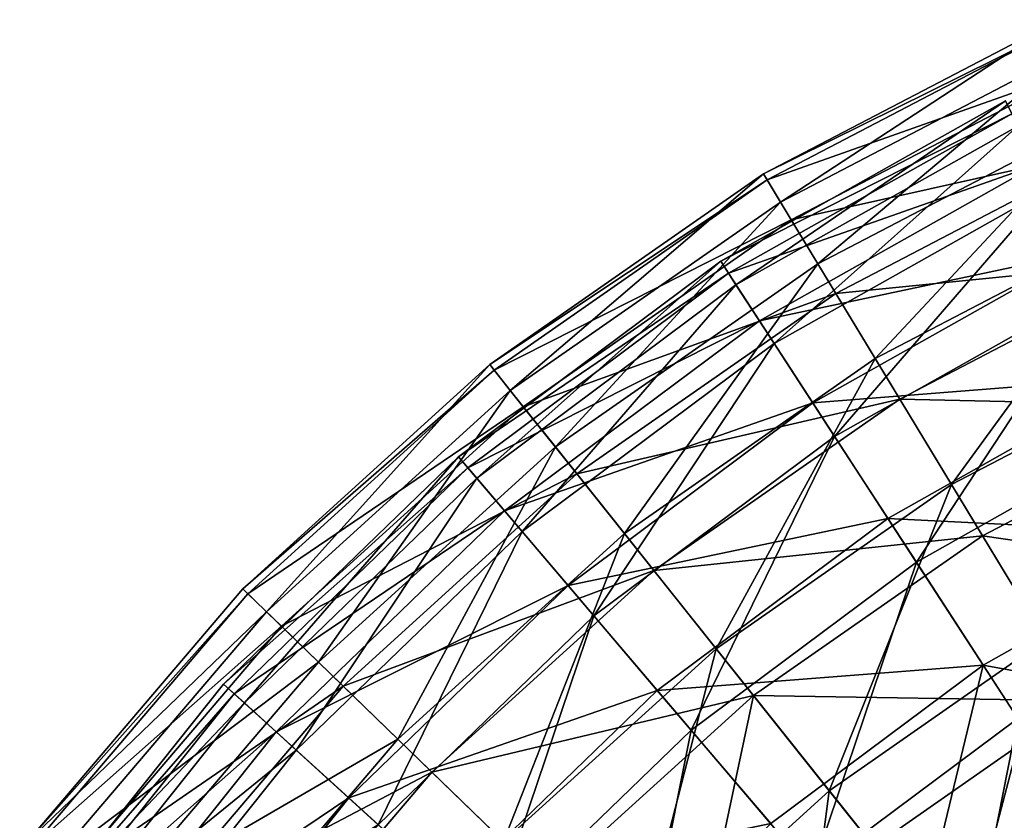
# Model space of a CAD drawing. Header units: millimetres. Extents: x 15 to 495, y -85 to 45.
# Tile 10 of 146: x 37 to 60, y 11 to 30. Entities that reach past the tile are written whole.
import ezdxf

# ---------------------------------------------------------------- set-up
doc = ezdxf.new("R2010")
doc.units = ezdxf.units.MM
doc.header["$LTSCALE"] = 25.4
doc.layers.get('0').update_dxf_attribs({"true_color": 0xff5454})

# ---------------------------------------------------------------- blocks, each defined once
blk = doc.blocks.new('PIK-II-10300.STL')
at = {"color": 7, "true_color": 0xffffff}
mesh = blk.add_polyface(dxfattribs=at)
corners = [(54.387, 25.629, 71.292), (60.807, 29.828, 63.9), (53.995, 26.277, 63.9), (61.114, 29.135, 71.292)]
mesh.append_faces([[corners[k] for k in face] for face in [(0, 1, 2), (1, 0, 3)]], dxfattribs={"vtx0": -1, "color": 7})
mesh = blk.add_polyface(dxfattribs=at)
corners = [(53.995, 26.277, 63.9), (60.872, 29.681, 56.47), (54.078, 26.14, 56.47), (60.807, 29.828, 63.9)]
mesh.append_faces([[corners[k] for k in face] for face in [(0, 1, 2), (1, 0, 3)]], dxfattribs={"vtx0": -1, "color": 7})
mesh = blk.add_polyface(dxfattribs=at)
corners = [(54.078, 26.14, 56.47), (61.308, 28.695, 49.118), (54.637, 25.217, 49.118), (60.872, 29.681, 56.47)]
mesh.append_faces([[corners[k] for k in face] for face in [(0, 1, 2), (1, 0, 3)]], dxfattribs={"vtx0": -1, "color": 7})
mesh = blk.add_polyface(dxfattribs=at)
corners = [(55.251, 24.203, 78.534), (61.114, 29.135, 71.292), (54.387, 25.629, 71.292), (61.788, 27.611, 78.534)]
mesh.append_faces([[corners[k] for k in face] for face in [(0, 1, 2), (1, 0, 3)]], dxfattribs={"vtx0": -1, "color": 7})
mesh = blk.add_polyface(dxfattribs=at)
corners = [(54.637, 25.217, 49.118), (62.108, 26.885, 41.955), (55.662, 23.525, 41.955), (61.308, 28.695, 49.118)]
mesh.append_faces([[corners[k] for k in face] for face in [(0, 1, 2), (1, 0, 3)]], dxfattribs={"vtx0": -1, "color": 7})
mesh = blk.add_polyface(dxfattribs=at)
corners = [(59.718, 27.66, 67.855), (53.011, 24.266, 60.264), (59.574, 27.959, 60.264), (53.192, 23.987, 67.855)]
mesh.append_faces([[corners[k] for k in face] for face in [(0, 1, 2), (1, 0, 3)]], dxfattribs={"vtx0": -1, "color": 7})
mesh = blk.add_polyface(dxfattribs=at)
corners = [(59.574, 27.959, 60.264), (53.363, 23.725, 52.693), (59.854, 27.377, 52.693), (53.011, 24.266, 60.264)]
mesh.append_faces([[corners[k] for k in face] for face in [(0, 1, 2), (1, 0, 3)]], dxfattribs={"vtx0": -1, "color": 7})
mesh = blk.add_polyface(dxfattribs=at)
corners = [(60.284, 26.484, 75.34), (53.192, 23.987, 67.855), (59.718, 27.66, 67.855), (53.903, 22.893, 75.34)]
mesh.append_faces([[corners[k] for k in face] for face in [(0, 1, 2), (1, 0, 3)]], dxfattribs={"vtx0": -1, "color": 7})
mesh = blk.add_polyface(dxfattribs=at)
corners = [(56.571, 22.023, 85.514), (61.788, 27.611, 78.534), (55.251, 24.203, 78.534), (62.818, 25.28, 85.514)]
mesh.append_faces([[corners[k] for k in face] for face in [(0, 1, 2), (1, 0, 3)]], dxfattribs={"vtx0": -1, "color": 7})
mesh = blk.add_polyface(dxfattribs=at)
corners = [(59.854, 27.377, 52.693), (54.242, 22.372, 45.268), (60.553, 25.923, 45.268), (53.363, 23.725, 52.693)]
mesh.append_faces([[corners[k] for k in face] for face in [(0, 1, 2), (1, 0, 3)]], dxfattribs={"vtx0": -1, "color": 7})
mesh = blk.add_polyface(dxfattribs=at)
corners = [(55.662, 23.525, 41.955), (63.261, 24.28, 35.092), (57.138, 21.088, 35.092), (62.108, 26.885, 41.955)]
mesh.append_faces([[corners[k] for k in face] for face in [(0, 1, 2), (1, 0, 3)]], dxfattribs={"vtx0": -1, "color": 7})
mesh = blk.add_polyface(dxfattribs=at)
corners = [(61.262, 24.45, 82.595), (53.903, 22.893, 75.34), (60.284, 26.484, 75.34), (55.134, 21.002, 82.595)]
mesh.append_faces([[corners[k] for k in face] for face in [(0, 1, 2), (1, 0, 3)]], dxfattribs={"vtx0": -1, "color": 7})
mesh = blk.add_polyface(dxfattribs=at)
corners = [(48.165, 21.291, 71.292), (53.995, 26.277, 63.9), (47.692, 21.884, 63.9), (54.387, 25.629, 71.292)]
mesh.append_faces([[corners[k] for k in face] for face in [(0, 1, 2), (1, 0, 3)]], dxfattribs={"vtx0": -1, "color": 7})
mesh = blk.add_polyface(dxfattribs=at)
corners = [(47.692, 21.884, 63.9), (54.078, 26.14, 56.47), (47.793, 21.758, 56.47), (53.995, 26.277, 63.9)]
mesh.append_faces([[corners[k] for k in face] for face in [(0, 1, 2), (1, 0, 3)]], dxfattribs={"vtx0": -1, "color": 7})
mesh = blk.add_polyface(dxfattribs=at)
corners = [(47.793, 21.758, 56.47), (54.637, 25.217, 49.118), (48.465, 20.915, 49.118), (54.078, 26.14, 56.47)]
mesh.append_faces([[corners[k] for k in face] for face in [(0, 1, 2), (1, 0, 3)]], dxfattribs={"vtx0": -1, "color": 7})
mesh = blk.add_polyface(dxfattribs=at)
corners = [(60.553, 25.923, 45.268), (55.635, 20.231, 38.112), (61.661, 23.622, 38.112), (54.242, 22.372, 45.268)]
mesh.append_faces([[corners[k] for k in face] for face in [(0, 1, 2), (1, 0, 3)]], dxfattribs={"vtx0": -1, "color": 7})
mesh = blk.add_polyface(dxfattribs=at)
corners = [(49.204, 19.988, 78.534), (54.387, 25.629, 71.292), (48.165, 21.291, 71.292), (55.251, 24.203, 78.534)]
mesh.append_faces([[corners[k] for k in face] for face in [(0, 1, 2), (1, 0, 3)]], dxfattribs={"vtx0": -1, "color": 7})
mesh = blk.add_polyface(dxfattribs=at)
corners = [(48.465, 20.915, 49.118), (55.662, 23.525, 41.955), (49.698, 19.368, 41.955), (54.637, 25.217, 49.118)]
mesh.append_faces([[corners[k] for k in face] for face in [(0, 1, 2), (1, 0, 3)]], dxfattribs={"vtx0": -1, "color": 7})
mesh = blk.add_polyface(dxfattribs=at)
corners = [(58.329, 19.122, 92.125), (62.818, 25.28, 85.514), (56.571, 22.023, 85.514), (64.19, 22.178, 92.125)]
mesh.append_faces([[corners[k] for k in face] for face in [(0, 1, 2), (1, 0, 3)]], dxfattribs={"vtx0": -1, "color": 7})
mesh = blk.add_polyface(dxfattribs=at)
corners = [(62.636, 21.594, 89.501), (55.134, 21.002, 82.595), (61.262, 24.45, 82.595), (56.862, 18.344, 89.501)]
mesh.append_faces([[corners[k] for k in face] for face in [(0, 1, 2), (1, 0, 3)]], dxfattribs={"vtx0": -1, "color": 7})
mesh = blk.add_polyface(dxfattribs=at)
corners = [(57.138, 21.088, 35.092), (64.747, 20.918, 28.634), (59.042, 17.944, 28.634), (63.261, 24.28, 35.092)]
mesh.append_faces([[corners[k] for k in face] for face in [(0, 1, 2), (1, 0, 3)]], dxfattribs={"vtx0": -1, "color": 7})
mesh = blk.add_polyface(dxfattribs=at)
corners = [(53.192, 23.987, 67.855), (46.974, 19.764, 60.264), (53.011, 24.266, 60.264), (47.189, 19.51, 67.855)]
mesh.append_faces([[corners[k] for k in face] for face in [(0, 1, 2), (1, 0, 3)]], dxfattribs={"vtx0": -1, "color": 7})
mesh = blk.add_polyface(dxfattribs=at)
corners = [(53.011, 24.266, 60.264), (47.392, 19.272, 52.693), (53.363, 23.725, 52.693), (46.974, 19.764, 60.264)]
mesh.append_faces([[corners[k] for k in face] for face in [(0, 1, 2), (1, 0, 3)]], dxfattribs={"vtx0": -1, "color": 7})
mesh = blk.add_polyface(dxfattribs=at)
corners = [(50.792, 17.995, 85.514), (55.251, 24.203, 78.534), (49.204, 19.988, 78.534), (56.571, 22.023, 85.514)]
mesh.append_faces([[corners[k] for k in face] for face in [(0, 1, 2), (1, 0, 3)]], dxfattribs={"vtx0": -1, "color": 7})
mesh = blk.add_polyface(dxfattribs=at)
corners = [(53.903, 22.893, 75.34), (47.189, 19.51, 67.855), (53.192, 23.987, 67.855), (48.035, 18.516, 75.34)]
mesh.append_faces([[corners[k] for k in face] for face in [(0, 1, 2), (1, 0, 3)]], dxfattribs={"vtx0": -1, "color": 7})
mesh = blk.add_polyface(dxfattribs=at)
corners = [(53.363, 23.725, 52.693), (48.438, 18.043, 45.268), (54.242, 22.372, 45.268), (47.392, 19.272, 52.693)]
mesh.append_faces([[corners[k] for k in face] for face in [(0, 1, 2), (1, 0, 3)]], dxfattribs={"vtx0": -1, "color": 7})
mesh = blk.add_polyface(dxfattribs=at)
corners = [(61.661, 23.622, 38.112), (57.518, 17.337, 31.344), (63.158, 20.51, 31.344), (55.635, 20.231, 38.112)]
mesh.append_faces([[corners[k] for k in face] for face in [(0, 1, 2), (1, 0, 3)]], dxfattribs={"vtx0": -1, "color": 7})
mesh = blk.add_polyface(dxfattribs=at)
corners = [(49.698, 19.368, 41.955), (57.138, 21.088, 35.092), (51.474, 17.14, 35.092), (55.662, 23.525, 41.955)]
mesh.append_faces([[corners[k] for k in face] for face in [(0, 1, 2), (1, 0, 3)]], dxfattribs={"vtx0": -1, "color": 7})
mesh = blk.add_polyface(dxfattribs=at)
corners = [(55.134, 21.002, 82.595), (48.035, 18.516, 75.34), (53.903, 22.893, 75.34), (49.497, 16.798, 82.595)]
mesh.append_faces([[corners[k] for k in face] for face in [(0, 1, 2), (1, 0, 3)]], dxfattribs={"vtx0": -1, "color": 7})
mesh = blk.add_polyface(dxfattribs=at)
corners = [(54.242, 22.372, 45.268), (50.093, 16.097, 38.112), (55.635, 20.231, 38.112), (48.438, 18.043, 45.268)]
mesh.append_faces([[corners[k] for k in face] for face in [(0, 1, 2), (1, 0, 3)]], dxfattribs={"vtx0": -1, "color": 7})
mesh = blk.add_polyface(dxfattribs=at)
corners = [(52.906, 15.342, 92.125), (56.571, 22.023, 85.514), (50.792, 17.995, 85.514), (58.329, 19.122, 92.125)]
mesh.append_faces([[corners[k] for k in face] for face in [(0, 1, 2), (1, 0, 3)]], dxfattribs={"vtx0": -1, "color": 7})
mesh = blk.add_polyface(dxfattribs=at)
corners = [(60.496, 15.544, 98.267), (64.19, 22.178, 92.125), (58.329, 19.122, 92.125), (65.883, 18.352, 98.267)]
mesh.append_faces([[corners[k] for k in face] for face in [(0, 1, 2), (1, 0, 3)]], dxfattribs={"vtx0": -1, "color": 7})
mesh = blk.add_polyface(dxfattribs=at)
corners = [(42.548, 16.194, 71.292), (47.692, 21.884, 63.9), (42.004, 16.722, 63.9), (48.165, 21.291, 71.292)]
mesh.append_faces([[corners[k] for k in face] for face in [(0, 1, 2), (1, 0, 3)]], dxfattribs={"vtx0": -1, "color": 7})
mesh = blk.add_polyface(dxfattribs=at)
corners = [(42.004, 16.722, 63.9), (47.793, 21.758, 56.47), (42.119, 16.609, 56.47), (47.692, 21.884, 63.9)]
mesh.append_faces([[corners[k] for k in face] for face in [(0, 1, 2), (1, 0, 3)]], dxfattribs={"vtx0": -1, "color": 7})
mesh = blk.add_polyface(dxfattribs=at)
corners = [(42.119, 16.609, 56.47), (48.465, 20.915, 49.118), (42.894, 15.859, 49.118), (47.793, 21.758, 56.47)]
mesh.append_faces([[corners[k] for k in face] for face in [(0, 1, 2), (1, 0, 3)]], dxfattribs={"vtx0": -1, "color": 7})
mesh = blk.add_polyface(dxfattribs=at)
corners = [(64.384, 17.961, 95.941), (56.862, 18.344, 89.501), (62.636, 21.594, 89.501), (59.06, 14.965, 95.941)]
mesh.append_faces([[corners[k] for k in face] for face in [(0, 1, 2), (1, 0, 3)]], dxfattribs={"vtx0": -1, "color": 7})
mesh = blk.add_polyface(dxfattribs=at)
corners = [(43.745, 15.034, 78.534), (48.165, 21.291, 71.292), (42.548, 16.194, 71.292), (49.204, 19.988, 78.534)]
mesh.append_faces([[corners[k] for k in face] for face in [(0, 1, 2), (1, 0, 3)]], dxfattribs={"vtx0": -1, "color": 7})
mesh = blk.add_polyface(dxfattribs=at)
corners = [(42.894, 15.859, 49.118), (49.698, 19.368, 41.955), (44.315, 14.482, 41.955), (48.465, 20.915, 49.118)]
mesh.append_faces([[corners[k] for k in face] for face in [(0, 1, 2), (1, 0, 3)]], dxfattribs={"vtx0": -1, "color": 7})
mesh = blk.add_polyface(dxfattribs=at)
corners = [(56.862, 18.344, 89.501), (49.497, 16.798, 82.595), (55.134, 21.002, 82.595), (51.551, 14.383, 89.501)]
mesh.append_faces([[corners[k] for k in face] for face in [(0, 1, 2), (1, 0, 3)]], dxfattribs={"vtx0": -1, "color": 7})
mesh = blk.add_polyface(dxfattribs=at)
corners = [(51.474, 17.14, 35.092), (59.042, 17.944, 28.634), (53.764, 14.265, 28.634), (57.138, 21.088, 35.092)]
mesh.append_faces([[corners[k] for k in face] for face in [(0, 1, 2), (1, 0, 3)]], dxfattribs={"vtx0": -1, "color": 7})
mesh = blk.add_polyface(dxfattribs=at)
corners = [(59.042, 17.944, 28.634), (66.546, 16.852, 22.68), (61.346, 14.142, 22.68), (64.747, 20.918, 28.634)]
mesh.append_faces([[corners[k] for k in face] for face in [(0, 1, 2), (1, 0, 3)]], dxfattribs={"vtx0": -1, "color": 7})
mesh = blk.add_polyface(dxfattribs=at)
corners = [(63.158, 20.51, 31.344), (59.859, 13.737, 25.076), (65.02, 16.641, 25.076), (57.518, 17.337, 31.344)]
mesh.append_faces([[corners[k] for k in face] for face in [(0, 1, 2), (1, 0, 3)]], dxfattribs={"vtx0": -1, "color": 7})
mesh = blk.add_polyface(dxfattribs=at)
corners = [(55.635, 20.231, 38.112), (52.33, 13.467, 31.344), (57.518, 17.337, 31.344), (50.093, 16.097, 38.112)]
mesh.append_faces([[corners[k] for k in face] for face in [(0, 1, 2), (1, 0, 3)]], dxfattribs={"vtx0": -1, "color": 7})
mesh = blk.add_polyface(dxfattribs=at)
corners = [(45.575, 13.26, 85.514), (49.204, 19.988, 78.534), (43.745, 15.034, 78.534), (50.792, 17.995, 85.514)]
mesh.append_faces([[corners[k] for k in face] for face in [(0, 1, 2), (1, 0, 3)]], dxfattribs={"vtx0": -1, "color": 7})
mesh = blk.add_polyface(dxfattribs=at)
corners = [(47.189, 19.51, 67.855), (41.562, 14.526, 60.264), (46.974, 19.764, 60.264), (41.808, 14.303, 67.855)]
mesh.append_faces([[corners[k] for k in face] for face in [(0, 1, 2), (1, 0, 3)]], dxfattribs={"vtx0": -1, "color": 7})
mesh = blk.add_polyface(dxfattribs=at)
corners = [(46.974, 19.764, 60.264), (42.04, 14.092, 52.693), (47.392, 19.272, 52.693), (41.562, 14.526, 60.264)]
mesh.append_faces([[corners[k] for k in face] for face in [(0, 1, 2), (1, 0, 3)]], dxfattribs={"vtx0": -1, "color": 7})
mesh = blk.add_polyface(dxfattribs=at)
corners = [(48.035, 18.516, 75.34), (41.808, 14.303, 67.855), (47.189, 19.51, 67.855), (42.774, 13.425, 75.34)]
mesh.append_faces([[corners[k] for k in face] for face in [(0, 1, 2), (1, 0, 3)]], dxfattribs={"vtx0": -1, "color": 7})
mesh = blk.add_polyface(dxfattribs=at)
corners = [(44.315, 14.482, 41.955), (51.474, 17.14, 35.092), (46.361, 12.499, 35.092), (49.698, 19.368, 41.955)]
mesh.append_faces([[corners[k] for k in face] for face in [(0, 1, 2), (1, 0, 3)]], dxfattribs={"vtx0": -1, "color": 7})
mesh = blk.add_polyface(dxfattribs=at)
corners = [(47.392, 19.272, 52.693), (43.234, 13.007, 45.268), (48.438, 18.043, 45.268), (42.04, 14.092, 52.693)]
mesh.append_faces([[corners[k] for k in face] for face in [(0, 1, 2), (1, 0, 3)]], dxfattribs={"vtx0": -1, "color": 7})
mesh = blk.add_polyface(dxfattribs=at)
corners = [(55.513, 12.071, 98.267), (58.329, 19.122, 92.125), (52.906, 15.342, 92.125), (60.496, 15.544, 98.267)]
mesh.append_faces([[corners[k] for k in face] for face in [(0, 1, 2), (1, 0, 3)]], dxfattribs={"vtx0": -1, "color": 7})
mesh = blk.add_polyface(dxfattribs=at)
corners = [(49.497, 16.798, 82.595), (42.774, 13.425, 75.34), (48.035, 18.516, 75.34), (44.444, 11.907, 82.595)]
mesh.append_faces([[corners[k] for k in face] for face in [(0, 1, 2), (1, 0, 3)]], dxfattribs={"vtx0": -1, "color": 7})
mesh = blk.add_polyface(dxfattribs=at)
corners = [(59.06, 14.965, 95.941), (51.551, 14.383, 89.501), (56.862, 18.344, 89.501), (54.163, 11.313, 95.941)]
mesh.append_faces([[corners[k] for k in face] for face in [(0, 1, 2), (1, 0, 3)]], dxfattribs={"vtx0": -1, "color": 7})
mesh = blk.add_polyface(dxfattribs=at)
corners = [(48.438, 18.043, 45.268), (45.124, 11.289, 38.112), (50.093, 16.097, 38.112), (43.234, 13.007, 45.268)]
mesh.append_faces([[corners[k] for k in face] for face in [(0, 1, 2), (1, 0, 3)]], dxfattribs={"vtx0": -1, "color": 7})
mesh = blk.add_polyface(dxfattribs=at)
corners = [(48.011, 10.9, 92.125), (50.792, 17.995, 85.514), (45.575, 13.26, 85.514), (52.906, 15.342, 92.125)]
mesh.append_faces([[corners[k] for k in face] for face in [(0, 1, 2), (1, 0, 3)]], dxfattribs={"vtx0": -1, "color": 7})
mesh = blk.add_polyface(dxfattribs=at)
corners = [(53.764, 14.265, 28.634), (61.346, 14.142, 22.68), (56.535, 10.788, 22.68), (59.042, 17.944, 28.634)]
mesh.append_faces([[corners[k] for k in face] for face in [(0, 1, 2), (1, 0, 3)]], dxfattribs={"vtx0": -1, "color": 7})
mesh = blk.add_polyface(dxfattribs=at)
corners = [(66.477, 13.613, 101.811), (59.06, 14.965, 95.941), (64.384, 17.961, 95.941), (61.691, 10.92, 101.811)]
mesh.append_faces([[corners[k] for k in face] for face in [(0, 1, 2), (1, 0, 3)]], dxfattribs={"vtx0": -1, "color": 7})
mesh = blk.add_polyface(dxfattribs=at)
corners = [(57.518, 17.337, 31.344), (55.112, 10.197, 25.076), (59.859, 13.737, 25.076), (52.33, 13.467, 31.344)]
mesh.append_faces([[corners[k] for k in face] for face in [(0, 1, 2), (1, 0, 3)]], dxfattribs={"vtx0": -1, "color": 7})
mesh = blk.add_polyface(dxfattribs=at)
corners = [(46.361, 12.499, 35.092), (53.764, 14.265, 28.634), (49, 9.941, 28.634), (51.474, 17.14, 35.092)]
mesh.append_faces([[corners[k] for k in face] for face in [(0, 1, 2), (1, 0, 3)]], dxfattribs={"vtx0": -1, "color": 7})
mesh = blk.add_polyface(dxfattribs=at)
corners = [(51.551, 14.383, 89.501), (44.444, 11.907, 82.595), (49.497, 16.798, 82.595), (46.79, 9.775, 89.501)]
mesh.append_faces([[corners[k] for k in face] for face in [(0, 1, 2), (1, 0, 3)]], dxfattribs={"vtx0": -1, "color": 7})
mesh = blk.add_polyface(dxfattribs=at)
corners = [(42.548, 16.194, 71.292), (37.022, 10.874, 63.9), (37.63, 10.42, 71.292), (42.004, 16.722, 63.9)]
mesh.append_faces([[corners[k] for k in face] for face in [(0, 1, 2), (1, 0, 3)]], dxfattribs={"vtx0": -1, "color": 7})
mesh = blk.add_polyface(dxfattribs=at)
corners = [(37.022, 10.874, 63.9), (42.119, 16.609, 56.47), (37.151, 10.777, 56.47), (42.004, 16.722, 63.9)]
mesh.append_faces([[corners[k] for k in face] for face in [(0, 1, 2), (1, 0, 3)]], dxfattribs={"vtx0": -1, "color": 7})
mesh = blk.add_polyface(dxfattribs=at)
corners = [(37.151, 10.777, 56.47), (42.894, 15.859, 49.118), (38.015, 10.132, 49.118), (42.119, 16.609, 56.47)]
mesh.append_faces([[corners[k] for k in face] for face in [(0, 1, 2), (1, 0, 3)]], dxfattribs={"vtx0": -1, "color": 7})
mesh = blk.add_polyface(dxfattribs=at)
corners = [(43.745, 15.034, 78.534), (37.63, 10.42, 71.292), (38.965, 9.423, 78.534), (42.548, 16.194, 71.292)]
mesh.append_faces([[corners[k] for k in face] for face in [(0, 1, 2), (1, 0, 3)]], dxfattribs={"vtx0": -1, "color": 7})
mesh = blk.add_polyface(dxfattribs=at)
corners = [(50.093, 16.097, 38.112), (47.68, 8.967, 31.344), (52.33, 13.467, 31.344), (45.124, 11.289, 38.112)]
mesh.append_faces([[corners[k] for k in face] for face in [(0, 1, 2), (1, 0, 3)]], dxfattribs={"vtx0": -1, "color": 7})
mesh = blk.add_polyface(dxfattribs=at)
corners = [(38.015, 10.132, 49.118), (44.315, 14.482, 41.955), (39.6, 8.948, 41.955), (42.894, 15.859, 49.118)]
mesh.append_faces([[corners[k] for k in face] for face in [(0, 1, 2), (1, 0, 3)]], dxfattribs={"vtx0": -1, "color": 7})
mesh = blk.add_polyface(dxfattribs=at)
corners = [(58.574, 8.23, 103.844), (60.496, 15.544, 98.267), (55.513, 12.071, 98.267), (63.04, 11.344, 103.844)]
mesh.append_faces([[corners[k] for k in face] for face in [(0, 1, 2), (1, 0, 3)]], dxfattribs={"vtx0": -1, "color": 7})
mesh = blk.add_polyface(dxfattribs=at)
corners = [(51.015, 7.988, 98.267), (52.906, 15.342, 92.125), (48.011, 10.9, 92.125), (55.513, 12.071, 98.267)]
mesh.append_faces([[corners[k] for k in face] for face in [(0, 1, 2), (1, 0, 3)]], dxfattribs={"vtx0": -1, "color": 7})
mesh = blk.add_polyface(dxfattribs=at)
corners = [(45.575, 13.26, 85.514), (38.965, 9.423, 78.534), (41.007, 7.898, 85.514), (43.745, 15.034, 78.534)]
mesh.append_faces([[corners[k] for k in face] for face in [(0, 1, 2), (1, 0, 3)]], dxfattribs={"vtx0": -1, "color": 7})
mesh = blk.add_polyface(dxfattribs=at)
corners = [(59.06, 14.965, 95.941), (57.29, 7.638, 101.811), (54.163, 11.313, 95.941), (61.691, 10.92, 101.811)]
mesh.append_faces([[corners[k] for k in face] for face in [(0, 1, 2), (1, 0, 3)]], dxfattribs={"vtx0": -1, "color": 7})
mesh = blk.add_polyface(dxfattribs=at)
corners = [(36.865, 8.64, 60.264), (41.808, 14.303, 67.855), (37.137, 8.45, 67.855), (41.562, 14.526, 60.264)]
mesh.append_faces([[corners[k] for k in face] for face in [(0, 1, 2), (1, 0, 3)]], dxfattribs={"vtx0": -1, "color": 7})
mesh = blk.add_polyface(dxfattribs=at)
corners = [(42.04, 14.092, 52.693), (36.865, 8.64, 60.264), (37.394, 8.27, 52.693), (41.562, 14.526, 60.264)]
mesh.append_faces([[corners[k] for k in face] for face in [(0, 1, 2), (1, 0, 3)]], dxfattribs={"vtx0": -1, "color": 7})
mesh = blk.add_polyface(dxfattribs=at)
corners = [(37.137, 8.45, 67.855), (42.774, 13.425, 75.34), (38.207, 7.703, 75.34), (41.808, 14.303, 67.855)]
mesh.append_faces([[corners[k] for k in face] for face in [(0, 1, 2), (1, 0, 3)]], dxfattribs={"vtx0": -1, "color": 7})
mesh = blk.add_polyface(dxfattribs=at)
corners = [(39.6, 8.948, 41.955), (46.361, 12.499, 35.092), (41.883, 7.243, 35.092), (44.315, 14.482, 41.955)]
mesh.append_faces([[corners[k] for k in face] for face in [(0, 1, 2), (1, 0, 3)]], dxfattribs={"vtx0": -1, "color": 7})
mesh = blk.add_polyface(dxfattribs=at)
corners = [(54.163, 11.313, 95.941), (46.79, 9.775, 89.501), (51.551, 14.383, 89.501), (49.773, 7.064, 95.941)]
mesh.append_faces([[corners[k] for k in face] for face in [(0, 1, 2), (1, 0, 3)]], dxfattribs={"vtx0": -1, "color": 7})
mesh = blk.add_polyface(dxfattribs=at)
corners = [(43.234, 13.007, 45.268), (37.394, 8.27, 52.693), (38.717, 7.347, 45.268), (42.04, 14.092, 52.693)]
mesh.append_faces([[corners[k] for k in face] for face in [(0, 1, 2), (1, 0, 3)]], dxfattribs={"vtx0": -1, "color": 7})
mesh = blk.add_polyface(dxfattribs=at)
corners = [(53.764, 14.265, 28.634), (52.193, 6.848, 22.68), (49, 9.941, 28.634), (56.535, 10.788, 22.68)]
mesh.append_faces([[corners[k] for k in face] for face in [(0, 1, 2), (1, 0, 3)]], dxfattribs={"vtx0": -1, "color": 7})
mesh = blk.add_polyface(dxfattribs=at)
corners = [(61.346, 14.142, 22.68), (59.743, 6.763, 17.32), (56.535, 10.788, 22.68), (64.013, 9.739, 17.32)]
mesh.append_faces([[corners[k] for k in face] for face in [(0, 1, 2), (1, 0, 3)]], dxfattribs={"vtx0": -1, "color": 7})
mesh = blk.add_polyface(dxfattribs=at)
corners = [(58.394, 6.34, 19.411), (59.859, 13.737, 25.076), (55.112, 10.197, 25.076), (62.62, 9.492, 19.411)]
mesh.append_faces([[corners[k] for k in face] for face in [(0, 1, 2), (1, 0, 3)]], dxfattribs={"vtx0": -1, "color": 7})
mesh = blk.add_polyface(dxfattribs=at)
corners = [(38.207, 7.703, 75.34), (44.444, 11.907, 82.595), (40.058, 6.411, 82.595), (42.774, 13.425, 75.34)]
mesh.append_faces([[corners[k] for k in face] for face in [(0, 1, 2), (1, 0, 3)]], dxfattribs={"vtx0": -1, "color": 7})
mesh = blk.add_polyface(dxfattribs=at)
corners = [(52.33, 13.467, 31.344), (50.857, 6.079, 25.076), (55.112, 10.197, 25.076), (47.68, 8.967, 31.344)]
mesh.append_faces([[corners[k] for k in face] for face in [(0, 1, 2), (1, 0, 3)]], dxfattribs={"vtx0": -1, "color": 7})
mesh = blk.add_polyface(dxfattribs=at)
corners = [(48.011, 10.9, 92.125), (41.007, 7.898, 85.514), (43.725, 5.868, 92.125), (45.575, 13.26, 85.514)]
mesh.append_faces([[corners[k] for k in face] for face in [(0, 1, 2), (1, 0, 3)]], dxfattribs={"vtx0": -1, "color": 7})
mesh = blk.add_polyface(dxfattribs=at)
corners = [(45.124, 11.289, 38.112), (38.717, 7.347, 45.268), (40.812, 5.885, 38.112), (43.234, 13.007, 45.268)]
mesh.append_faces([[corners[k] for k in face] for face in [(0, 1, 2), (1, 0, 3)]], dxfattribs={"vtx0": -1, "color": 7})
mesh = blk.add_polyface(dxfattribs=at)
corners = [(41.883, 7.243, 35.092), (49, 9.941, 28.634), (44.828, 5.044, 28.634), (46.361, 12.499, 35.092)]
mesh.append_faces([[corners[k] for k in face] for face in [(0, 1, 2), (1, 0, 3)]], dxfattribs={"vtx0": -1, "color": 7})
mesh = blk.add_polyface(dxfattribs=at)
corners = [(54.542, 4.571, 103.844), (55.513, 12.071, 98.267), (51.015, 7.988, 98.267), (58.574, 8.23, 103.844)]
mesh.append_faces([[corners[k] for k in face] for face in [(0, 1, 2), (1, 0, 3)]], dxfattribs={"vtx0": -1, "color": 7})
mesh = blk.add_polyface(dxfattribs=at)
corners = [(40.058, 6.411, 82.595), (46.79, 9.775, 89.501), (42.657, 4.597, 89.501), (44.444, 11.907, 82.595)]
mesh.append_faces([[corners[k] for k in face] for face in [(0, 1, 2), (1, 0, 3)]], dxfattribs={"vtx0": -1, "color": 7})

msp = doc.modelspace()

# ---------------------------------------------------------------- block references
at = {"color": 0}
msp.add_blockref('PIK-II-10300.STL', (0, 0), dxfattribs=at)

doc.saveas('drawing.dxf')
